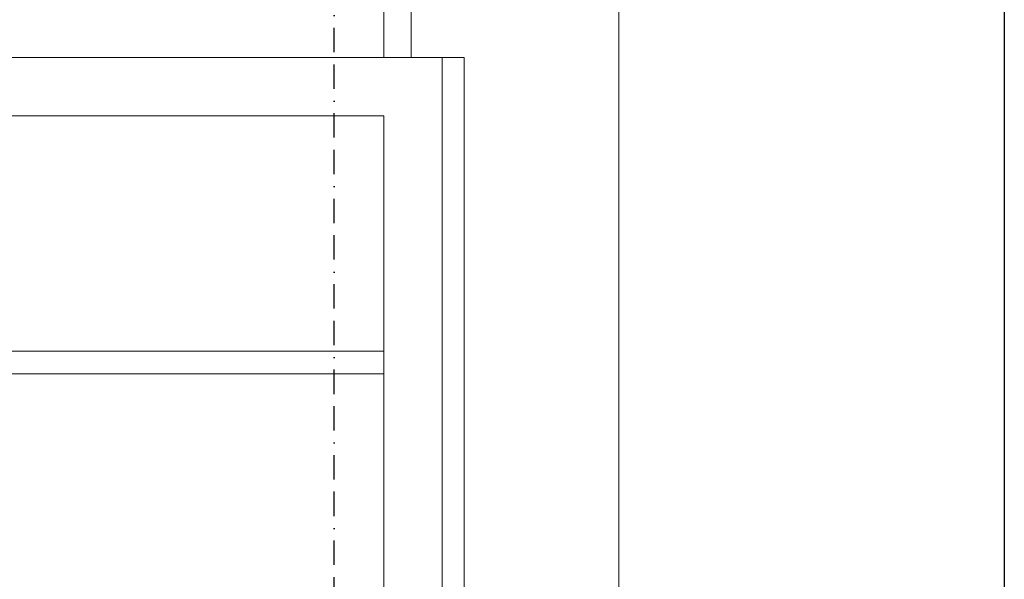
# Model space of a CAD drawing. Header units: centimetres. Extents: x -16053 to 7031, y -7778 to 254.
# Tile 35 of 256: x -10900 to -10395, y -5178 to -4891. Entities that reach past the tile are written whole.
import ezdxf

# ---------------------------------------------------------------- set-up
doc = ezdxf.new("R2010")
doc.units = ezdxf.units.CM
doc.header["$MEASUREMENT"] = 0
doc.linetypes.add('BORDER', pattern=[1.75, 0.5, -0.25, 0.5, -0.25, 0, -0.25])
doc.layers.add('ELEKTRYKA', color=1, linetype='CONTINUOUS')
doc.layers.add('OPISY ELEKTRYCZNE', color=120, linetype='CONTINUOUS')
doc.layers.add('konstrukcja', color=250, linetype='CONTINUOUS', lineweight=15)

msp = doc.modelspace()

# ---------------------------------------------------------------- linework, layer by layer
at = {"layer": 'ELEKTRYKA', "linetype": 'BORDER', "ltscale": 25}
msp.add_lwpolyline([(-12609.485, -6225.329), (-12624.977, -6225.329), (-12624.977, -6132.845), (-12409.881, -6132.845), (-12409.881, -5233.161), (-10738.414, -5233.161), (-10738.414, -4712.838), (-10694.447, -4712.838), (-10704.657, -4706.783), (-10752.032, -4706.783), (-10752.032, -3061.598), (-10703.907, -2995.998), (-10753.459, -2896.809), (-10753.459, -777.342), (-12488.499, -777.342), (-12488.499, -593.274), (-12615.893, -593.274), (-12615.893, -571.816)], dxfattribs=at)
at = {"layer": 'konstrukcja', "linetype": 'Continuous'}
for points in [[(-10713.023, -4584.731), (-10592.384, -4584.731), (-10592.384, -5516.302), (-10683.01, -5516.302)], [(-10698.899, -4582.965), (-10698.899, -4910.163)], [(-10713.023, -4910.163), (-10713.023, -4869.557)], [(-13021.06, -6167.166), (-13021.06, -6178.348), (-10683.01, -6178.348), (-10671.829, -6178.348), (-10671.829, -4910.163), (-10683.01, -4910.163)], [(-10683.01, -4910.163), (-11139.086, -4910.163)], [(-11139.086, -4910.163), (-10713.023, -4910.163)], [(-10713.023, -5274.435), (-10683.01, -5274.435), (-10683.01, -4910.163)], [(-10713.023, -4940.175), (-11139.086, -4940.175)], [(-10713.023, -4940.175), (-10713.023, -5226.768)], [(-10713.023, -5060.815), (-10977.253, -5060.815)], [(-11097.304, -5072.585), (-10713.023, -5072.585)]]:
    msp.add_lwpolyline(points, dxfattribs=at)
at = {"layer": 'OPISY ELEKTRYCZNE', "linetype": 'ByBlock'}
msp.add_lwpolyline([(-16053.303, 208.272), (-10394.63, 208.272), (-10394.63, -7195.77), (-16053.303, -7195.77)], close=True, dxfattribs=at)

doc.saveas('drawing.dxf')
